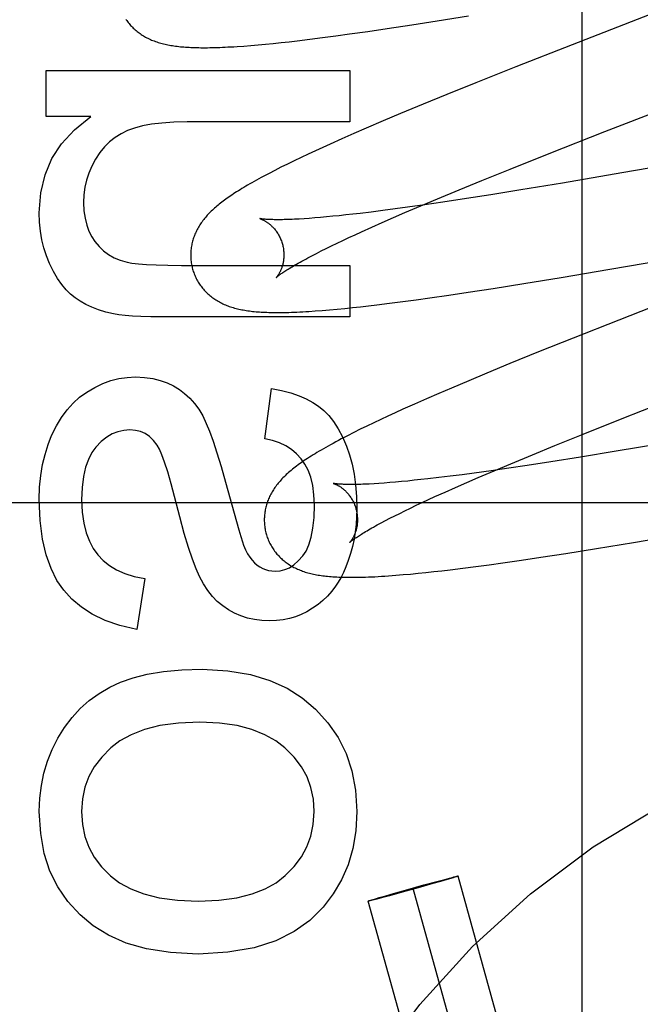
# Model space of a CAD drawing. Header units: inches. Extents: x 0 to 268, y 0 to 174.
# Tile 28 of 79: x 88.797 to 88.93, y 88.153 to 88.364. Entities that reach past the tile are written whole.
import ezdxf

# ---------------------------------------------------------------- set-up
doc = ezdxf.new("R2010")
doc.units = ezdxf.units.IN
doc.header["$LTSCALE"] = 14.749625
doc.header["$MEASUREMENT"] = 0
doc.linetypes.add('HIDDEN', pattern=[0.2, 0.1, -0.1])
doc.layers.add('DEFAULT_2', color=8, linetype='HIDDEN')

msp = doc.modelspace()

# ---------------------------------------------------------------- linework, layer by layer
at = {"layer": 'DEFAULT_2', "color": 8, "linetype": 'HIDDEN'}
for p, q in [((88.9177, 87.95604), (88.9177, 88.56084)), ((88.95324, 88.37331), (88.91557, 88.35871)), ((88.88658, 88.36384), (88.89328, 88.36492)), ((88.87174, 88.36157), (88.87585, 88.36218)), ((88.87585, 88.36218), (88.88114, 88.36298)), ((88.88114, 88.36298), (88.88658, 88.36384)), ((88.85924, 88.35988), (88.862, 88.36023)), ((88.862, 88.36023), (88.86484, 88.36061)), ((88.86484, 88.36061), (88.86775, 88.36101)), ((88.86775, 88.36101), (88.87174, 88.36157)), ((88.84508, 88.35843), (88.84659, 88.35855)), ((88.84659, 88.35855), (88.84817, 88.35868)), ((88.84817, 88.35868), (88.84978, 88.35883)), ((88.84978, 88.35883), (88.85142, 88.359)), ((88.85142, 88.359), (88.85309, 88.35917)), ((88.85309, 88.35917), (88.85481, 88.35936)), ((88.85481, 88.35936), (88.85655, 88.35956)), ((88.85655, 88.35956), (88.85924, 88.35988)), ((88.91557, 88.35871), (88.90344, 88.35395)), ((88.90344, 88.35395), (88.89487, 88.35054)), ((88.80268, 88.34332), (88.80268, 88.3532)), ((88.80268, 88.3532), (88.86788, 88.3532)), ((88.86788, 88.3532), (88.86788, 88.34215)), ((88.89487, 88.35054), (88.88865, 88.34802)), ((88.88865, 88.34802), (88.88362, 88.34597)), ((88.92259, 88.34009), (88.94381, 88.34832)), ((88.88362, 88.34597), (88.87875, 88.34395)), ((88.81226, 88.34332), (88.80268, 88.34332)), ((88.87875, 88.34395), (88.87499, 88.34236)), ((88.86788, 88.34215), (88.83295, 88.34215)), ((88.87499, 88.34236), (88.87135, 88.3408)), ((88.8687, 88.33965), (88.86613, 88.33852)), ((88.87135, 88.3408), (88.8687, 88.33965)), ((88.91062, 88.33538), (88.92259, 88.34009)), ((88.97611, 88.33988), (88.92622, 88.3312)), ((88.86364, 88.33741), (88.86203, 88.33668)), ((88.86613, 88.33852), (88.86364, 88.33741)), ((88.85892, 88.33524), (88.85741, 88.33453)), ((88.86045, 88.33595), (88.85892, 88.33524)), ((88.86203, 88.33668), (88.86045, 88.33595)), ((88.90223, 88.33204), (88.91062, 88.33538)), ((88.85448, 88.33311), (88.85308, 88.33242)), ((88.85593, 88.33382), (88.85448, 88.33311)), ((88.85741, 88.33453), (88.85593, 88.33382)), ((88.85176, 88.33175), (88.85052, 88.33111)), ((88.85308, 88.33242), (88.85176, 88.33175)), ((88.89617, 88.3296), (88.90223, 88.33204)), ((88.92622, 88.3312), (88.91351, 88.32904)), ((88.89132, 88.32761), (88.89617, 88.3296)), ((88.91351, 88.32904), (88.90456, 88.32756)), ((88.88666, 88.32568), (88.89132, 88.32761)), ((88.89808, 88.32652), (88.89287, 88.3257)), ((88.90456, 88.32756), (88.89808, 88.32652)), ((88.87966, 88.32271), (88.88308, 88.32417)), ((88.88397, 88.32438), (88.88024, 88.32385)), ((88.88308, 88.32417), (88.88666, 88.32568)), ((88.88784, 88.32494), (88.88397, 88.32438)), ((88.89287, 88.3257), (88.88784, 88.32494)), ((88.86557, 88.32204), (88.86418, 88.32191)), ((88.86701, 88.3222), (88.86557, 88.32204)), ((88.86851, 88.32236), (88.86701, 88.3222)), ((88.87005, 88.32254), (88.86851, 88.32236)), ((88.87245, 88.32283), (88.87005, 88.32254)), ((88.87495, 88.32314), (88.87245, 88.32283)), ((88.87755, 88.32348), (88.87495, 88.32314)), ((88.87719, 88.32164), (88.87966, 88.32271)), ((88.88024, 88.32385), (88.87755, 88.32348)), ((88.85915, 88.32147), (88.85804, 88.3214)), ((88.86032, 88.32156), (88.85915, 88.32147)), ((88.86155, 88.32166), (88.86032, 88.32156)), ((88.86284, 88.32178), (88.86155, 88.32166)), ((88.86418, 88.32191), (88.86284, 88.32178)), ((88.87254, 88.31959), (88.87482, 88.3206)), ((88.87482, 88.3206), (88.87719, 88.32164)), ((88.86764, 88.31735), (88.86898, 88.31797)), ((88.86898, 88.31797), (88.87037, 88.3186)), ((88.87037, 88.3186), (88.87254, 88.31959)), ((88.92365, 88.31057), (88.974, 88.31932)), ((88.86392, 88.31557), (88.86511, 88.31615)), ((88.86511, 88.31615), (88.86635, 88.31674)), ((88.86635, 88.31674), (88.86764, 88.31735)), ((88.85972, 88.31346), (88.86068, 88.31396)), ((88.86068, 88.31396), (88.86171, 88.31448)), ((88.86171, 88.31448), (88.86279, 88.31502)), ((88.86279, 88.31502), (88.86392, 88.31557)), ((88.85881, 88.31298), (88.85972, 88.31346)), ((88.83172, 88.31139), (88.86788, 88.31139)), ((88.86788, 88.31139), (88.86788, 88.30034)), ((88.91317, 88.3088), (88.92365, 88.31057)), ((88.8986, 88.30645), (88.90522, 88.3075)), ((88.90522, 88.3075), (88.91317, 88.3088)), ((88.88908, 88.30501), (88.89325, 88.30563)), ((88.89325, 88.30563), (88.8986, 88.30645)), ((88.94463, 88.30708), (88.9256, 88.29967)), ((88.87364, 88.30292), (88.87638, 88.30326)), ((88.87638, 88.30326), (88.87919, 88.30362)), ((88.87919, 88.30362), (88.88207, 88.30401)), ((88.88207, 88.30401), (88.88503, 88.30442)), ((88.88503, 88.30442), (88.88908, 88.30501)), ((88.86044, 88.30161), (88.86192, 88.30172)), ((88.86192, 88.30172), (88.86348, 88.30185)), ((88.86348, 88.30185), (88.8651, 88.302)), ((88.8651, 88.302), (88.86675, 88.30216)), ((88.86675, 88.30216), (88.86842, 88.30233)), ((88.86842, 88.30233), (88.87013, 88.30251)), ((88.87013, 88.30251), (88.87186, 88.30271)), ((88.87186, 88.30271), (88.87364, 88.30292)), ((88.86788, 88.30034), (88.82748, 88.30034)), ((88.9256, 88.29967), (88.91577, 88.29579)), ((88.91577, 88.29579), (88.90835, 88.29282)), ((88.90835, 88.29282), (88.90219, 88.29031)), ((88.90219, 88.29031), (88.89722, 88.28827)), ((88.89722, 88.28827), (88.89337, 88.28666)), ((88.89337, 88.28666), (88.88964, 88.28508)), ((88.84959, 88.27419), (88.85106, 88.285)), ((88.88964, 88.28508), (88.88692, 88.28392)), ((88.88427, 88.28277), (88.88171, 88.28164)), ((88.88692, 88.28392), (88.88427, 88.28277)), ((88.92627, 88.27854), (88.93822, 88.28323)), ((88.87761, 88.27979), (88.87603, 88.27906)), ((88.87922, 88.28052), (88.87761, 88.27979)), ((88.88171, 88.28164), (88.87922, 88.28052)), ((88.873, 88.27764), (88.87153, 88.27694)), ((88.87449, 88.27835), (88.873, 88.27764)), ((88.87603, 88.27906), (88.87449, 88.27835)), ((88.91789, 88.2752), (88.92627, 88.27854)), ((88.86868, 88.27553), (88.86732, 88.27484)), ((88.8701, 88.27624), (88.86868, 88.27553)), ((88.87153, 88.27694), (88.8701, 88.27624)), ((88.91186, 88.27276), (88.91789, 88.2752)), ((88.93634, 88.27344), (88.925, 88.27153)), ((88.90701, 88.27078), (88.91186, 88.27276)), ((88.925, 88.27153), (88.91733, 88.27028)), ((88.90236, 88.26885), (88.90701, 88.27078)), ((88.91099, 88.26927), (88.90591, 88.26849)), ((88.91733, 88.27028), (88.91099, 88.26927)), ((88.89819, 88.26736), (88.89454, 88.26686)), ((88.89538, 88.26589), (88.89879, 88.26735)), ((88.90198, 88.26791), (88.89819, 88.26736)), ((88.89879, 88.26735), (88.90236, 88.26885)), ((88.90591, 88.26849), (88.90198, 88.26791)), ((88.87893, 88.26502), (88.87764, 88.2649)), ((88.88028, 88.26514), (88.87893, 88.26502)), ((88.88167, 88.26529), (88.88028, 88.26514)), ((88.88312, 88.26544), (88.88167, 88.26529)), ((88.88461, 88.26561), (88.88312, 88.26544)), ((88.88695, 88.26588), (88.88461, 88.26561)), ((88.88938, 88.26618), (88.88695, 88.26588)), ((88.89192, 88.2665), (88.88938, 88.26618)), ((88.89454, 88.26686), (88.89192, 88.2665)), ((88.89292, 88.26482), (88.89538, 88.26589)), ((88.84121, 88.26491), (88.84352, 88.25648)), ((88.8741, 88.26462), (88.87304, 88.26456)), ((88.87523, 88.2647), (88.8741, 88.26462)), ((88.87641, 88.26479), (88.87523, 88.2647)), ((88.87764, 88.2649), (88.87641, 88.26479)), ((88.88828, 88.26277), (88.89055, 88.26378)), ((88.89055, 88.26378), (88.89292, 88.26482)), ((88.88339, 88.26054), (88.88473, 88.26116)), ((88.88473, 88.26116), (88.88611, 88.26179)), ((88.88611, 88.26179), (88.88828, 88.26277)), ((89.2679, 88.26044), (88.7679, 88.26044)), ((88.87855, 88.25821), (88.87968, 88.25877)), ((88.87968, 88.25877), (88.88087, 88.25934)), ((88.88087, 88.25934), (88.8821, 88.25993)), ((88.8821, 88.25993), (88.88339, 88.26054)), ((88.87458, 88.25618), (88.87549, 88.25665)), ((88.87549, 88.25665), (88.87645, 88.25715)), ((88.87645, 88.25715), (88.87748, 88.25767)), ((88.87748, 88.25767), (88.87855, 88.25821)), ((88.92868, 88.25196), (88.93911, 88.25372)), ((88.91418, 88.24963), (88.92077, 88.25067)), ((88.92077, 88.25067), (88.92868, 88.25196)), ((88.90068, 88.24761), (88.90471, 88.24819)), ((88.90471, 88.24819), (88.90886, 88.24881)), ((88.90886, 88.24881), (88.91418, 88.24963)), ((88.88758, 88.24591), (88.88936, 88.24612)), ((88.88936, 88.24612), (88.89208, 88.24646)), ((88.89208, 88.24646), (88.89487, 88.24682)), ((88.89487, 88.24682), (88.89774, 88.2472)), ((88.89774, 88.2472), (88.90068, 88.24761)), ((88.82386, 88.24423), (88.82214, 88.2333)), ((88.87769, 88.24493), (88.87928, 88.24506)), ((88.87928, 88.24506), (88.88088, 88.2452)), ((88.88088, 88.2452), (88.8825, 88.24536)), ((88.8825, 88.24536), (88.88415, 88.24553)), ((88.88415, 88.24553), (88.88585, 88.24572)), ((88.88585, 88.24572), (88.88758, 88.24591)), ((88.88032, 88.17756), (88.88376, 88.17851)), ((88.88564, 88.1788), (88.88254, 88.17792)), ((88.88376, 88.17851), (88.88653, 88.17926)), ((88.8873, 88.17927), (88.88564, 88.1788)), ((88.88653, 88.17926), (88.88822, 88.17972)), ((88.88871, 88.17968), (88.8873, 88.17927)), ((88.88822, 88.17972), (88.88921, 88.17998)), ((88.88949, 88.17991), (88.88871, 88.17968)), ((88.88921, 88.17998), (88.8898, 88.18013)), ((88.89003, 88.18007), (88.88949, 88.17991)), ((88.8898, 88.18013), (88.89019, 88.18023)), ((88.8903, 88.18016), (88.89003, 88.18007)), ((88.89019, 88.18023), (88.89044, 88.18029)), ((88.89054, 88.18023), (88.8903, 88.18016)), ((88.89044, 88.18029), (88.89059, 88.18032)), ((88.89067, 88.18027), (88.89054, 88.18023)), ((88.89078, 88.18031), (88.89067, 88.18027)), ((88.92991, 88.04073), (88.89107, 88.18042)), ((88.87557, 88.17621), (88.87722, 88.17668)), ((88.87911, 88.17697), (88.87633, 88.17621)), ((88.87722, 88.17668), (88.88032, 88.17756)), ((88.88254, 88.17792), (88.87911, 88.17697)), ((88.92027, 88.03805), (88.88143, 88.17774)), ((88.91064, 88.03537), (88.8718, 88.17506)), ((88.87208, 88.17517), (88.8722, 88.17521)), ((88.8722, 88.17521), (88.87233, 88.17525)), ((88.87242, 88.17519), (88.87228, 88.17516)), ((88.87233, 88.17525), (88.87256, 88.17532)), ((88.87267, 88.17525), (88.87242, 88.17519)), ((88.87256, 88.17532), (88.87283, 88.17541)), ((88.87307, 88.17535), (88.87267, 88.17525)), ((88.87283, 88.17541), (88.87337, 88.17557)), ((88.87366, 88.1755), (88.87307, 88.17535)), ((88.87337, 88.17557), (88.87416, 88.1758)), ((88.87464, 88.17576), (88.87366, 88.1755)), ((88.87416, 88.1758), (88.87557, 88.17621)), ((88.87633, 88.17621), (88.87464, 88.17576))]:
    msp.add_line(p, q, dxfattribs=at)
for points in [[(88.81981, 88.36415), (88.81997, 88.36393), (88.82013, 88.3637), (88.8203, 88.36349), (88.82047, 88.36327), (88.82064, 88.36307), (88.82082, 88.36286), (88.82101, 88.36266), (88.8212, 88.36247), (88.82139, 88.36228), (88.82159, 88.36209), (88.82179, 88.36191), (88.82199, 88.36174), (88.8222, 88.36157), (88.82241, 88.3614), (88.82263, 88.36124), (88.82285, 88.36108), (88.82308, 88.36093), (88.82331, 88.36078), (88.82355, 88.36063), (88.82379, 88.36049), (88.82404, 88.36035), (88.82429, 88.36021), (88.82454, 88.36008), (88.8248, 88.35996), (88.82506, 88.35984), (88.82533, 88.35972), (88.8256, 88.35961), (88.82587, 88.35951), (88.82615, 88.3594), (88.82643, 88.35931), (88.82672, 88.35921), (88.82701, 88.35912), (88.8273, 88.35904), (88.8276, 88.35896), (88.8279, 88.35888), (88.82821, 88.35881), (88.82851, 88.35874), (88.82883, 88.35868), (88.82914, 88.35862), (88.82947, 88.35856), (88.82979, 88.35851), (88.83012, 88.35846), (88.83046, 88.35841), (88.8308, 88.35837), (88.83114, 88.35833), (88.83149, 88.35829), (88.83185, 88.35826), (88.83222, 88.35822), (88.83259, 88.3582), (88.83297, 88.35817), (88.83335, 88.35815), (88.83375, 88.35813), (88.83416, 88.35811), (88.83457, 88.3581), (88.83499, 88.35809), (88.83543, 88.35808), (88.83588, 88.35807), (88.83633, 88.35807), (88.8368, 88.35807), (88.83729, 88.35807), (88.83779, 88.35808), (88.8383, 88.35809), (88.83882, 88.3581), (88.83937, 88.35812), (88.83993, 88.35814), (88.8405, 88.35816), (88.8411, 88.35819), (88.84171, 88.35822), (88.84234, 88.35825), (88.84299, 88.35829), (88.84367, 88.35833), (88.84508, 88.35843)], [(88.80121, 88.32263), (88.80155, 88.32692), (88.80247, 88.33082), (88.80392, 88.33429), (88.80599, 88.33746), (88.80878, 88.34049), (88.81226, 88.34332)], [(88.83295, 88.34215), (88.83009, 88.34209), (88.82753, 88.34192), (88.82529, 88.34165), (88.82333, 88.34128), (88.82162, 88.34084), (88.82018, 88.34031)], [(88.82018, 88.34031), (88.81877, 88.33963), (88.81747, 88.33883), (88.8163, 88.33791), (88.81521, 88.33684), (88.8142, 88.33558), (88.81325, 88.33416)], [(88.81325, 88.33416), (88.81247, 88.33268), (88.81183, 88.33119), (88.81135, 88.32969), (88.81101, 88.32815), (88.8108, 88.32653), (88.81072, 88.32484)], [(88.85052, 88.33111), (88.84994, 88.3308), (88.84937, 88.3305), (88.84883, 88.33021), (88.8483, 88.32993), (88.84779, 88.32965), (88.8473, 88.32937), (88.84683, 88.32911), (88.84638, 88.32885), (88.84593, 88.32859), (88.84551, 88.32834), (88.84509, 88.32809), (88.84469, 88.32785), (88.8443, 88.32762), (88.84393, 88.32738), (88.84356, 88.32715), (88.8432, 88.32692), (88.84286, 88.3267), (88.84252, 88.32647), (88.84219, 88.32625), (88.84187, 88.32603), (88.84156, 88.32581), (88.84126, 88.3256), (88.84096, 88.32538), (88.84067, 88.32517), (88.84039, 88.32496), (88.84012, 88.32474), (88.83985, 88.32453), (88.83959, 88.32432), (88.83933, 88.3241), (88.83908, 88.32389)], [(88.81072, 88.32484), (88.81081, 88.32309), (88.81103, 88.32149), (88.81139, 88.32004), (88.81187, 88.31873), (88.81246, 88.31754), (88.81317, 88.31648)], [(88.80342, 88.31182), (88.80276, 88.31345), (88.80222, 88.31514), (88.80179, 88.31689), (88.80147, 88.31872), (88.80128, 88.32063), (88.80121, 88.32263)], [(88.83908, 88.32389), (88.83883, 88.32368), (88.83859, 88.32346), (88.83836, 88.32324), (88.83813, 88.32303), (88.83791, 88.32281), (88.83769, 88.32259), (88.83748, 88.32236), (88.83727, 88.32214), (88.83707, 88.32192), (88.83687, 88.32169), (88.83668, 88.32146), (88.8365, 88.32123), (88.83632, 88.321), (88.83615, 88.32076), (88.83598, 88.32053), (88.83582, 88.32029), (88.83566, 88.32005), (88.83551, 88.31981), (88.83537, 88.31956), (88.83523, 88.31932), (88.83509, 88.31907), (88.83497, 88.31882), (88.83485, 88.31857), (88.83473, 88.31832), (88.83462, 88.31807), (88.83452, 88.31782), (88.83443, 88.31757), (88.83434, 88.31732), (88.83425, 88.31706), (88.83417, 88.31681), (88.8341, 88.31655), (88.83403, 88.31629), (88.83397, 88.31602), (88.83392, 88.31576), (88.83387, 88.31549), (88.83383, 88.31522), (88.83379, 88.31495), (88.83376, 88.31468), (88.83374, 88.31441), (88.83372, 88.31413), (88.83371, 88.31386), (88.83371, 88.31358), (88.83371, 88.3133), (88.83372, 88.31303), (88.83374, 88.31275), (88.83376, 88.31247), (88.83379, 88.3122), (88.83383, 88.31192), (88.83387, 88.31165), (88.83393, 88.31137), (88.83399, 88.3111), (88.83405, 88.31083), (88.83411, 88.3106)], [(88.84854, 88.32142), (88.84853, 88.32142), (88.84852, 88.32142), (88.84852, 88.32142), (88.84854, 88.32142), (88.84856, 88.32141), (88.84859, 88.3214), (88.84863, 88.32139), (88.84867, 88.32138), (88.84872, 88.32136), (88.84878, 88.32134), (88.84884, 88.32132), (88.8489, 88.32129), (88.84898, 88.32126), (88.84905, 88.32123), (88.84914, 88.32119), (88.84922, 88.32115), (88.84931, 88.3211), (88.8494, 88.32106), (88.8495, 88.321), (88.8496, 88.32095), (88.84971, 88.32089), (88.84981, 88.32082), (88.84992, 88.32075), (88.85004, 88.32068), (88.85015, 88.3206), (88.85027, 88.32051), (88.85039, 88.32042), (88.85051, 88.32033), (88.85064, 88.32023), (88.85076, 88.32012), (88.85089, 88.32001), (88.85102, 88.31989), (88.85115, 88.31976), (88.85128, 88.31963), (88.85141, 88.31949), (88.85155, 88.31935), (88.85168, 88.3192), (88.85181, 88.31904), (88.85194, 88.31887), (88.85207, 88.3187), (88.85219, 88.31852), (88.85232, 88.31833), (88.85244, 88.31814), (88.85255, 88.31794), (88.85267, 88.31773), (88.85278, 88.31752), (88.85288, 88.31731), (88.85298, 88.31709), (88.85308, 88.31686), (88.85316, 88.31663), (88.85325, 88.3164), (88.85332, 88.31616), (88.85338, 88.31595)], [(88.85804, 88.3214), (88.85698, 88.32133), (88.85648, 88.32131), (88.85599, 88.32128), (88.85551, 88.32126), (88.85505, 88.32124), (88.85461, 88.32123), (88.85418, 88.32121), (88.85377, 88.3212), (88.85338, 88.32119), (88.853, 88.32119), (88.85264, 88.32119), (88.85229, 88.32119), (88.85196, 88.32119), (88.85165, 88.32119), (88.85135, 88.3212), (88.85106, 88.3212), (88.8508, 88.32121), (88.85055, 88.32122), (88.85032, 88.32123), (88.8501, 88.32125), (88.8499, 88.32126), (88.84971, 88.32127), (88.84954, 88.32129), (88.84938, 88.3213), (88.84924, 88.32132), (88.84911, 88.32133), (88.849, 88.32135), (88.8489, 88.32136), (88.84881, 88.32137), (88.84873, 88.32138), (88.84867, 88.32139), (88.84862, 88.3214), (88.84858, 88.32141), (88.84855, 88.32142), (88.84854, 88.32142)], [(88.81317, 88.31648), (88.81405, 88.31542), (88.81503, 88.31449), (88.81609, 88.3137), (88.81726, 88.31304), (88.81859, 88.31248), (88.82005, 88.31205)], [(88.85338, 88.31595), (88.85344, 88.31574), (88.85349, 88.3155), (88.85354, 88.31526), (88.85359, 88.31502), (88.85362, 88.31478), (88.85365, 88.31453), (88.85367, 88.3143), (88.85369, 88.31406), (88.8537, 88.31382), (88.8537, 88.31359), (88.8537, 88.31336), (88.85369, 88.31314), (88.85367, 88.31292), (88.85365, 88.31271), (88.85362, 88.3125), (88.85359, 88.31229), (88.85356, 88.3121), (88.85352, 88.3119), (88.85348, 88.31172), (88.85344, 88.31154), (88.85339, 88.31136), (88.85334, 88.31119), (88.85329, 88.31103), (88.85324, 88.31087), (88.85318, 88.31072), (88.85313, 88.31058), (88.85307, 88.31044), (88.85301, 88.31031), (88.85295, 88.31018), (88.8529, 88.31006), (88.85284, 88.30994), (88.85278, 88.30983), (88.85272, 88.30973), (88.85266, 88.30963), (88.85261, 88.30953), (88.85255, 88.30944), (88.8525, 88.30936), (88.85245, 88.30928), (88.8524, 88.3092), (88.85235, 88.30914), (88.8523, 88.30907), (88.85226, 88.30901), (88.85222, 88.30896), (88.85218, 88.30892), (88.85215, 88.30888), (88.85212, 88.30884), (88.85209, 88.30881), (88.85207, 88.30879), (88.85205, 88.30877), (88.85204, 88.30876), (88.85204, 88.30876)], [(88.80894, 88.3044), (88.80795, 88.30519), (88.80699, 88.30615), (88.80604, 88.30728), (88.80513, 88.3086), (88.80426, 88.31011), (88.80342, 88.31182)], [(88.82005, 88.31205), (88.8211, 88.31185), (88.82249, 88.31169), (88.82422, 88.31156), (88.82631, 88.31147), (88.82882, 88.31141), (88.83172, 88.31139)], [(88.85204, 88.30876), (88.85205, 88.30877), (88.85206, 88.30878), (88.85209, 88.3088), (88.85212, 88.30883), (88.85216, 88.30886), (88.85221, 88.30891), (88.85226, 88.30896), (88.85233, 88.30901), (88.85241, 88.30908), (88.8525, 88.30915), (88.85261, 88.30923), (88.85272, 88.30931), (88.85285, 88.3094), (88.85299, 88.30951), (88.85314, 88.30961), (88.85331, 88.30973), (88.85349, 88.30985), (88.85368, 88.30998), (88.85389, 88.31012), (88.85411, 88.31027), (88.85435, 88.31042), (88.85461, 88.31058), (88.85487, 88.31074), (88.85516, 88.31091), (88.85545, 88.31109), (88.85577, 88.31128), (88.85609, 88.31147), (88.85644, 88.31167), (88.8568, 88.31187), (88.85717, 88.31208), (88.85756, 88.3123), (88.85796, 88.31252), (88.85838, 88.31274), (88.85881, 88.31298)], [(88.83411, 88.3106), (88.83418, 88.31037), (88.83426, 88.3101), (88.83435, 88.30984), (88.83445, 88.30957), (88.83456, 88.30931), (88.83467, 88.30906), (88.83478, 88.3088), (88.83491, 88.30855), (88.83504, 88.3083), (88.83517, 88.30806), (88.83531, 88.30782), (88.83546, 88.30758), (88.83561, 88.30735), (88.83577, 88.30713), (88.83593, 88.3069), (88.8361, 88.30668), (88.83627, 88.30647), (88.83645, 88.30626), (88.83663, 88.30606), (88.83681, 88.30586), (88.837, 88.30566), (88.8372, 88.30547), (88.83739, 88.30529), (88.83759, 88.30511), (88.8378, 88.30493), (88.83801, 88.30476), (88.83822, 88.3046), (88.83844, 88.30443), (88.83866, 88.30428), (88.83889, 88.30412), (88.83912, 88.30397), (88.83936, 88.30382), (88.83961, 88.30368), (88.83986, 88.30354), (88.84011, 88.30341), (88.84037, 88.30328), (88.84063, 88.30315), (88.84089, 88.30303), (88.84116, 88.30292), (88.84143, 88.30281), (88.8417, 88.3027), (88.84198, 88.3026), (88.84227, 88.3025), (88.84255, 88.30241), (88.84284, 88.30232), (88.84314, 88.30224), (88.84344, 88.30216), (88.84374, 88.30208), (88.84405, 88.30201), (88.84436, 88.30194), (88.84467, 88.30188), (88.84499, 88.30182), (88.84532, 88.30176), (88.84564, 88.30171), (88.84598, 88.30166), (88.84631, 88.30161), (88.84666, 88.30157), (88.847, 88.30153), (88.84736, 88.30149), (88.84772, 88.30146), (88.84809, 88.30143), (88.84846, 88.3014), (88.84885, 88.30137), (88.84924, 88.30135), (88.84964, 88.30133), (88.85005, 88.30132), (88.85047, 88.3013), (88.8509, 88.30129), (88.85134, 88.30128), (88.85179, 88.30128), (88.85226, 88.30128), (88.85274, 88.30128), (88.85323, 88.30128), (88.85373, 88.30129), (88.85425, 88.3013), (88.85479, 88.30131), (88.85534, 88.30133), (88.85591, 88.30135), (88.8565, 88.30138), (88.85711, 88.30141), (88.85774, 88.30144), (88.85838, 88.30147), (88.85905, 88.30151), (88.86044, 88.30161)], [(88.81716, 88.30097), (88.81548, 88.30138), (88.81392, 88.30185), (88.8125, 88.3024), (88.8112, 88.30302), (88.81001, 88.30368), (88.80894, 88.3044)], [(88.82748, 88.30034), (88.82512, 88.30036), (88.82302, 88.30041), (88.82119, 88.3005), (88.81962, 88.30062), (88.81827, 88.30078), (88.81716, 88.30097)], [(88.8114, 88.2842), (88.81314, 88.28523), (88.81487, 88.28605), (88.81658, 88.28667), (88.81831, 88.2871), (88.82006, 88.28737), (88.82184, 88.28745)], [(88.82184, 88.28745), (88.82378, 88.28736), (88.82556, 88.28711), (88.82717, 88.28672), (88.82864, 88.2862), (88.83001, 88.28555), (88.83127, 88.28478)], [(88.80387, 88.27492), (88.80488, 88.27696), (88.80598, 88.27879), (88.80717, 88.2804), (88.80847, 88.28182), (88.80988, 88.28309), (88.8114, 88.2842)], [(88.83127, 88.28478), (88.83241, 88.28391), (88.83349, 88.28291), (88.83449, 88.28179), (88.83542, 88.28052), (88.83628, 88.27909), (88.83706, 88.27751)], [(88.85106, 88.285), (88.85322, 88.28455), (88.85519, 88.28402), (88.85695, 88.28342), (88.85851, 88.28274), (88.85991, 88.282), (88.86113, 88.28119)], [(88.86113, 88.28119), (88.86225, 88.28028), (88.86332, 88.27918), (88.86437, 88.27788), (88.86536, 88.27636), (88.86628, 88.2746), (88.86714, 88.27259)], [(88.82067, 88.27609), (88.81934, 88.276), (88.81806, 88.27571), (88.81686, 88.27524), (88.81569, 88.27455), (88.81452, 88.2736), (88.81336, 88.27241)], [(88.82654, 88.27282), (88.82573, 88.27385), (88.82486, 88.27468), (88.82395, 88.2753), (88.82296, 88.27573), (88.82186, 88.276), (88.82067, 88.27609)], [(88.83706, 88.27751), (88.83775, 88.27581), (88.83851, 88.2737), (88.83935, 88.27117), (88.84024, 88.26824), (88.84121, 88.26491)], [(88.80121, 88.26118), (88.8013, 88.26381), (88.80154, 88.26631), (88.80193, 88.26865), (88.80245, 88.27086), (88.8031, 88.27295), (88.80387, 88.27492)], [(88.85742, 88.26988), (88.85644, 88.27096), (88.85534, 88.27189), (88.85413, 88.27268), (88.85278, 88.27333), (88.85126, 88.27383), (88.84959, 88.27419)], [(88.86732, 88.27484), (88.86666, 88.2745), (88.86602, 88.27417), (88.86541, 88.27384), (88.86482, 88.27353), (88.86425, 88.27322), (88.86371, 88.27292), (88.86318, 88.27263), (88.86267, 88.27234), (88.86218, 88.27206), (88.86171, 88.27179), (88.86125, 88.27152), (88.8608, 88.27126), (88.86038, 88.271), (88.85996, 88.27074), (88.85956, 88.27049), (88.85917, 88.27024), (88.85879, 88.27), (88.85842, 88.26976), (88.85807, 88.26952), (88.85772, 88.26928), (88.85738, 88.26905), (88.85705, 88.26881), (88.85673, 88.26858), (88.85642, 88.26835), (88.85612, 88.26812), (88.85582, 88.26789), (88.85554, 88.26766), (88.85526, 88.26743), (88.85498, 88.2672)], [(88.81336, 88.27241), (88.8125, 88.27124), (88.81176, 88.26979), (88.81115, 88.26809), (88.81069, 88.26609), (88.81041, 88.26377), (88.81029, 88.26111)], [(88.8295, 88.26457), (88.82877, 88.26712), (88.82812, 88.26916), (88.82754, 88.27077), (88.82701, 88.27199), (88.82654, 88.27282)], [(88.86714, 88.27259), (88.86778, 88.27075), (88.86832, 88.26875), (88.86876, 88.2666), (88.86908, 88.26429), (88.86928, 88.26181), (88.86935, 88.25915)], [(88.86027, 88.25995), (88.86016, 88.2622), (88.85989, 88.26421), (88.85946, 88.26595), (88.85889, 88.26746), (88.85821, 88.26877), (88.85742, 88.26988)], [(88.85498, 88.2672), (88.85472, 88.26697), (88.85446, 88.26674), (88.85421, 88.26651), (88.85396, 88.26627), (88.85373, 88.26604), (88.8535, 88.26581), (88.85328, 88.26559), (88.85307, 88.26536), (88.85287, 88.26513), (88.85268, 88.26491), (88.85249, 88.26468), (88.8523, 88.26445), (88.85213, 88.26422), (88.85195, 88.26399), (88.85178, 88.26375), (88.85162, 88.26352), (88.85146, 88.26327), (88.85131, 88.26303), (88.85116, 88.26279), (88.85102, 88.26254), (88.85089, 88.26229), (88.85076, 88.26204), (88.85064, 88.26179), (88.85053, 88.26154), (88.85042, 88.26129), (88.85032, 88.26104), (88.85022, 88.26079), (88.85013, 88.26054), (88.85005, 88.26028), (88.84997, 88.26003), (88.84989, 88.25977), (88.84983, 88.2595), (88.84977, 88.25924), (88.84971, 88.25898), (88.84966, 88.25871), (88.84962, 88.25844), (88.84958, 88.25817), (88.84955, 88.2579), (88.84953, 88.25762), (88.84951, 88.25735), (88.8495, 88.25707), (88.8495, 88.25679), (88.8495, 88.25652), (88.84951, 88.25624), (88.84953, 88.25596), (88.84955, 88.25569), (88.84958, 88.25541), (88.84962, 88.25513), (88.84967, 88.25486), (88.84972, 88.25458), (88.84978, 88.25431), (88.84984, 88.25404), (88.8499, 88.25381)], [(88.83559, 88.24466), (88.83488, 88.24629), (88.8341, 88.24838), (88.83326, 88.2509), (88.83234, 88.25392), (88.83136, 88.25747), (88.8295, 88.26457)], [(88.86432, 88.26463), (88.86431, 88.26463), (88.86431, 88.26463), (88.86432, 88.26463), (88.86433, 88.26463), (88.86436, 88.26462), (88.86439, 88.26461), (88.86443, 88.2646), (88.86447, 88.26458), (88.86452, 88.26456), (88.86458, 88.26454), (88.86464, 88.26452), (88.86471, 88.26449), (88.86478, 88.26446), (88.86486, 88.26443), (88.86494, 88.26439), (88.86503, 88.26435), (88.86512, 88.2643), (88.86521, 88.26425), (88.86531, 88.2642), (88.86541, 88.26414), (88.86552, 88.26408), (88.86562, 88.26402), (88.86573, 88.26395), (88.86585, 88.26387), (88.86596, 88.26379), (88.86608, 88.26371), (88.8662, 88.26362), (88.86632, 88.26352), (88.86645, 88.26342), (88.86657, 88.26332), (88.8667, 88.2632), (88.86683, 88.26308), (88.86696, 88.26296), (88.86709, 88.26283), (88.86722, 88.26269), (88.86735, 88.26254), (88.86748, 88.26239), (88.86761, 88.26223), (88.86774, 88.26207), (88.86787, 88.26189), (88.86799, 88.26171), (88.86811, 88.26153), (88.86823, 88.26134), (88.86835, 88.26114), (88.86846, 88.26093), (88.86857, 88.26072), (88.86868, 88.26051), (88.86877, 88.26029), (88.86887, 88.26006), (88.86896, 88.25984), (88.86904, 88.2596), (88.86911, 88.25937), (88.86917, 88.25916)], [(88.87304, 88.26456), (88.87203, 88.2645), (88.87155, 88.26448), (88.87109, 88.26446), (88.87064, 88.26444), (88.87021, 88.26443), (88.86979, 88.26442), (88.86939, 88.26441), (88.869, 88.2644), (88.86863, 88.2644), (88.86828, 88.2644), (88.86794, 88.2644), (88.86762, 88.2644), (88.86731, 88.2644), (88.86702, 88.26441), (88.86675, 88.26442), (88.86649, 88.26443), (88.86625, 88.26444), (88.86602, 88.26445), (88.86581, 88.26446), (88.86562, 88.26447), (88.86544, 88.26449), (88.86527, 88.2645), (88.86512, 88.26452), (88.86499, 88.26453), (88.86486, 88.26455), (88.86475, 88.26456), (88.86466, 88.26457), (88.86457, 88.26458), (88.8645, 88.2646), (88.86444, 88.26461), (88.8644, 88.26462), (88.86436, 88.26462), (88.86433, 88.26463), (88.86432, 88.26463)], [(88.80647, 88.24176), (88.805, 88.24384), (88.80375, 88.24635), (88.8027, 88.24928), (88.8019, 88.25269), (88.80141, 88.25667), (88.80121, 88.26118)], [(88.81029, 88.26111), (88.81043, 88.25847), (88.81075, 88.2561), (88.81127, 88.25405), (88.81197, 88.25225), (88.81281, 88.25067), (88.81379, 88.24933)], [(88.85775, 88.24908), (88.85845, 88.25013), (88.85904, 88.25147), (88.85955, 88.25307), (88.85993, 88.255), (88.86017, 88.2573), (88.86027, 88.25995)], [(88.86917, 88.25916), (88.86923, 88.25895), (88.86928, 88.25871), (88.86933, 88.25847), (88.86938, 88.25823), (88.86941, 88.25799), (88.86944, 88.25775), (88.86946, 88.25751), (88.86948, 88.25727), (88.86949, 88.25703), (88.86949, 88.2568), (88.86949, 88.25657), (88.86948, 88.25635), (88.86946, 88.25613), (88.86944, 88.25592), (88.86942, 88.25571), (88.86939, 88.2555), (88.86935, 88.2553), (88.86931, 88.25511), (88.86927, 88.25493), (88.86923, 88.25475), (88.86918, 88.25457), (88.86913, 88.2544), (88.86908, 88.25424), (88.86903, 88.25409), (88.86897, 88.25394), (88.86892, 88.25379), (88.86886, 88.25365), (88.8688, 88.25352), (88.86874, 88.25339), (88.86869, 88.25327), (88.86863, 88.25315), (88.86857, 88.25304), (88.86851, 88.25293), (88.86845, 88.25283), (88.8684, 88.25274), (88.86834, 88.25265), (88.86829, 88.25257), (88.86824, 88.25249), (88.86819, 88.25241), (88.86814, 88.25235), (88.86809, 88.25228), (88.86805, 88.25222), (88.86801, 88.25217), (88.86797, 88.25213), (88.86794, 88.25208), (88.86791, 88.25205), (88.86788, 88.25202), (88.86786, 88.252), (88.86784, 88.25198), (88.86783, 88.25197), (88.86783, 88.25197)], [(88.86935, 88.25915), (88.86931, 88.25748), (88.8692, 88.25585), (88.86901, 88.25424), (88.86875, 88.25267), (88.86841, 88.25111), (88.868, 88.24957)], [(88.84352, 88.25648), (88.84403, 88.25467), (88.84445, 88.25322), (88.84479, 88.25213), (88.84503, 88.25141)], [(88.86783, 88.25197), (88.86784, 88.25197), (88.86785, 88.25199), (88.86788, 88.25201), (88.86791, 88.25204), (88.86795, 88.25207), (88.868, 88.25211), (88.86806, 88.25216), (88.86812, 88.25222), (88.8682, 88.25228), (88.86829, 88.25236), (88.8684, 88.25243), (88.86851, 88.25252), (88.86864, 88.25261), (88.86878, 88.25271), (88.86893, 88.25282), (88.8691, 88.25294), (88.86928, 88.25306), (88.86947, 88.25319), (88.86968, 88.25333), (88.8699, 88.25347), (88.87014, 88.25362), (88.87039, 88.25378), (88.87066, 88.25395), (88.87094, 88.25412), (88.87124, 88.2543), (88.87155, 88.25448), (88.87188, 88.25467), (88.87222, 88.25487), (88.87258, 88.25507), (88.87295, 88.25528), (88.87333, 88.2555), (88.87374, 88.25572), (88.87415, 88.25594), (88.87458, 88.25618)], [(88.8499, 88.25381), (88.84997, 88.25358), (88.85005, 88.25331), (88.85014, 88.25305), (88.85024, 88.25279), (88.85034, 88.25253), (88.85045, 88.25227), (88.85057, 88.25202), (88.85069, 88.25177), (88.85082, 88.25152), (88.85096, 88.25128), (88.8511, 88.25104), (88.85124, 88.2508), (88.85139, 88.25057), (88.85155, 88.25035), (88.85171, 88.25013), (88.85188, 88.24991), (88.85205, 88.24969), (88.85222, 88.24949), (88.8524, 88.24928), (88.85259, 88.24908), (88.85278, 88.24889), (88.85297, 88.2487), (88.85316, 88.24852), (88.85336, 88.24834), (88.85357, 88.24816), (88.85378, 88.24799), (88.85399, 88.24782), (88.8542, 88.24766), (88.85443, 88.2475), (88.85465, 88.24735), (88.85489, 88.2472), (88.85512, 88.24705), (88.85537, 88.24691), (88.85561, 88.24677), (88.85586, 88.24663), (88.85612, 88.2465), (88.85638, 88.24638), (88.85664, 88.24626), (88.8569, 88.24614), (88.85717, 88.24603), (88.85745, 88.24593), (88.85772, 88.24583), (88.85801, 88.24573), (88.85829, 88.24563), (88.85858, 88.24555), (88.85887, 88.24546), (88.85917, 88.24538), (88.85947, 88.2453), (88.85978, 88.24523), (88.86008, 88.24516), (88.8604, 88.2451), (88.86071, 88.24504), (88.86104, 88.24498), (88.86136, 88.24493), (88.8617, 88.24488), (88.86204, 88.24483), (88.86238, 88.24478), (88.86273, 88.24474), (88.86309, 88.24471), (88.86346, 88.24467), (88.86384, 88.24464), (88.86423, 88.24461), (88.86463, 88.24458), (88.86505, 88.24456), (88.86548, 88.24454), (88.86592, 88.24452), (88.86637, 88.24451), (88.86684, 88.2445), (88.86733, 88.24449), (88.86783, 88.24449), (88.86835, 88.24449), (88.86888, 88.24449), (88.86944, 88.2445), (88.87001, 88.24451), (88.8706, 88.24452), (88.87121, 88.24454), (88.87185, 88.24457), (88.87251, 88.2446), (88.87319, 88.24463), (88.8739, 88.24467), (88.87463, 88.24471), (88.87537, 88.24476), (88.87613, 88.24481), (88.87769, 88.24493)], [(88.84503, 88.25141), (88.84546, 88.25042), (88.84591, 88.24954), (88.84639, 88.24878), (88.84689, 88.24814), (88.84741, 88.24758), (88.84795, 88.24713)], [(88.81379, 88.24933), (88.81496, 88.24808), (88.8163, 88.247), (88.81782, 88.24606), (88.81955, 88.24529), (88.82158, 88.24468), (88.82386, 88.24423)], [(88.85186, 88.24583), (88.8529, 88.24591), (88.85391, 88.24615), (88.85488, 88.24656), (88.85583, 88.24717), (88.85679, 88.24801), (88.85775, 88.24908)], [(88.868, 88.24957), (88.86752, 88.24808), (88.86702, 88.24672), (88.86649, 88.2455), (88.86594, 88.2444), (88.86538, 88.24343), (88.86481, 88.24257)], [(88.84795, 88.24713), (88.84854, 88.24673), (88.84915, 88.2464), (88.84977, 88.24615), (88.85042, 88.24598), (88.85112, 88.24587), (88.85186, 88.24583)], [(88.84179, 88.23754), (88.84057, 88.23836), (88.83942, 88.23932), (88.83835, 88.24041), (88.83735, 88.24165), (88.83643, 88.24307), (88.83559, 88.24466)], [(88.82214, 88.2333), (88.81851, 88.23416), (88.81532, 88.23525), (88.8126, 88.23657), (88.81026, 88.2381), (88.8082, 88.23983), (88.80647, 88.24176)], [(88.86481, 88.24257), (88.86398, 88.24149), (88.86307, 88.24048), (88.86209, 88.23955), (88.86103, 88.23868), (88.85987, 88.23786), (88.85861, 88.23711)], [(88.85057, 88.23515), (88.84894, 88.23522), (88.84739, 88.23542), (88.84591, 88.23576), (88.84449, 88.23622), (88.84312, 88.23682), (88.84179, 88.23754)], [(88.85861, 88.23711), (88.85743, 88.23653), (88.8562, 88.23604), (88.8549, 88.23566), (88.85354, 88.23538), (88.85209, 88.23521), (88.85057, 88.23515)], [(88.81637, 88.22096), (88.81865, 88.22203), (88.82133, 88.22294), (88.82437, 88.2237), (88.82784, 88.22428), (88.83179, 88.22463), (88.8362, 88.22477)], [(88.8362, 88.22477), (88.84168, 88.22443), (88.84653, 88.22364), (88.85072, 88.22238), (88.85437, 88.22069), (88.85765, 88.21865), (88.8605, 88.21622)], [(88.8052, 88.20998), (88.80664, 88.21231), (88.80824, 88.21444), (88.81, 88.21634), (88.81193, 88.21805), (88.81405, 88.2196), (88.81637, 88.22096)], [(88.8605, 88.21622), (88.86316, 88.21329), (88.86535, 88.21011), (88.86705, 88.20673), (88.86828, 88.20302), (88.86905, 88.19885), (88.86935, 88.19426)], [(88.83565, 88.21341), (88.83109, 88.2132), (88.82712, 88.21268), (88.82376, 88.21183), (88.82092, 88.21073), (88.81852, 88.20944), (88.81657, 88.20793)], [(88.85394, 88.20789), (88.85197, 88.20943), (88.8496, 88.21074), (88.84686, 88.21184), (88.84366, 88.21268), (88.83991, 88.2132), (88.83565, 88.21341)], [(88.80121, 88.19426), (88.80133, 88.1971), (88.80167, 88.19985), (88.80222, 88.20249), (88.803, 88.20505), (88.80399, 88.20755), (88.8052, 88.20998)], [(88.81657, 88.20793), (88.81461, 88.20595), (88.81303, 88.20388), (88.81184, 88.20175), (88.81101, 88.19947), (88.81049, 88.19697), (88.81029, 88.19426)], [(88.86021, 88.19426), (88.86002, 88.19692), (88.8595, 88.1994), (88.85867, 88.20168), (88.85749, 88.20382), (88.85591, 88.20589), (88.85394, 88.20789)], [(88.80997, 88.17208), (88.80736, 88.17496), (88.8052, 88.17811), (88.80351, 88.1815), (88.80228, 88.18526), (88.80152, 88.18953), (88.80121, 88.19426)], [(88.81029, 88.19426), (88.81049, 88.19148), (88.81101, 88.18893), (88.81184, 88.18662), (88.81301, 88.18448), (88.81456, 88.18243), (88.81648, 88.18049)], [(88.85401, 88.18051), (88.85593, 88.18246), (88.85748, 88.18452), (88.85866, 88.18667), (88.85949, 88.18897), (88.86001, 88.19151), (88.86021, 88.19426)], [(88.86935, 88.19426), (88.86911, 88.19012), (88.86847, 88.1863), (88.86746, 88.18285), (88.86606, 88.17965), (88.86427, 88.17661), (88.8621, 88.17376)], [(88.81648, 88.18049), (88.81844, 88.17898), (88.82083, 88.17769), (88.82365, 88.17659), (88.82696, 88.17576), (88.83084, 88.17525), (88.83528, 88.17504)], [(88.83528, 88.17504), (88.83971, 88.17525), (88.84358, 88.17576), (88.84687, 88.17659), (88.84967, 88.17769), (88.85206, 88.17899), (88.85401, 88.18051)], [(88.89059, 88.18032), (88.89071, 88.18035), (88.89077, 88.18037), (88.89082, 88.18038), (88.89086, 88.18039), (88.89091, 88.1804), (88.89094, 88.1804), (88.89098, 88.18041), (88.891, 88.18042), (88.89103, 88.18042), (88.89104, 88.18042), (88.89106, 88.18042), (88.89106, 88.18042), (88.89107, 88.18042)], [(88.89107, 88.18042), (88.89107, 88.18042), (88.89106, 88.18041), (88.89105, 88.1804), (88.89103, 88.1804), (88.89101, 88.18039), (88.89098, 88.18038), (88.89095, 88.18037), (88.89092, 88.18035), (88.89088, 88.18034), (88.89083, 88.18033), (88.89078, 88.18031)], [(88.8718, 88.17506), (88.8718, 88.17506), (88.87181, 88.17507), (88.87182, 88.17507), (88.87183, 88.17508), (88.87186, 88.17509), (88.87188, 88.1751), (88.87191, 88.17511), (88.87195, 88.17513), (88.87199, 88.17514), (88.87203, 88.17515), (88.87208, 88.17517)], [(88.87228, 88.17516), (88.87215, 88.17513), (88.8721, 88.17511), (88.87205, 88.1751), (88.872, 88.17509), (88.87196, 88.17508), (88.87192, 88.17508), (88.87189, 88.17507), (88.87186, 88.17506), (88.87184, 88.17506), (88.87182, 88.17506), (88.87181, 88.17506), (88.8718, 88.17506), (88.8718, 88.17506)], [(88.83528, 88.16369), (88.82939, 88.16402), (88.82422, 88.1648), (88.81983, 88.16605), (88.81606, 88.16772), (88.81275, 88.16972), (88.80997, 88.17208)], [(88.8621, 88.17376), (88.85928, 88.17092), (88.85588, 88.16852), (88.85194, 88.16653), (88.84729, 88.16503), (88.84171, 88.16409), (88.83528, 88.16369)]]:
    msp.add_lwpolyline(points, dxfattribs=at)
msp.add_circle((89.0179, 88.04157), 0.175, dxfattribs=at)

doc.saveas('drawing.dxf')
